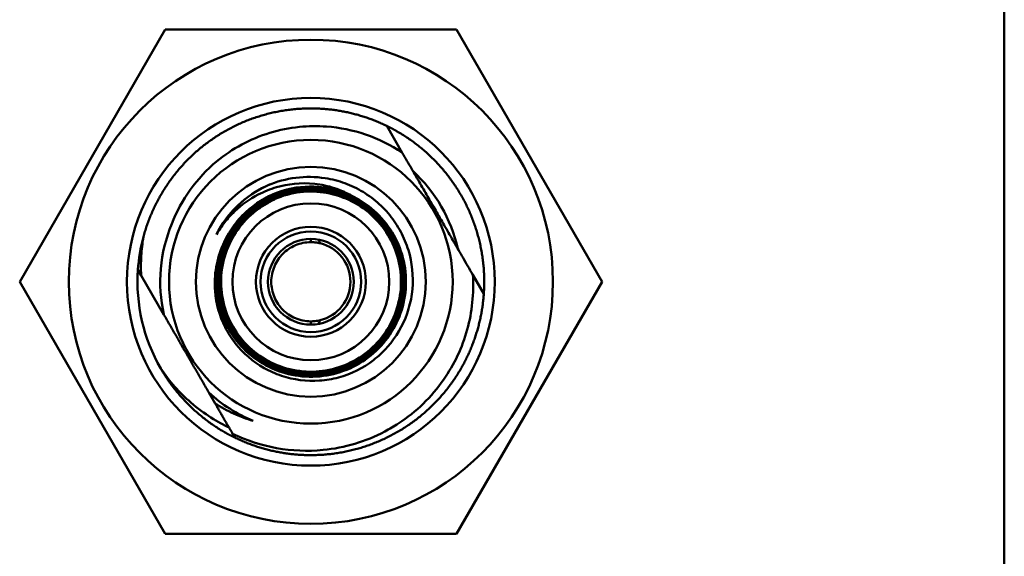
# Model space of a CAD drawing. Header units: inches. Extents: x 0 to 102, y 2 to 64.
# Tile 9 of 13: x 60.21 to 64.12, y 42.17 to 44.3. Entities that reach past the tile are written whole.
import ezdxf

# ---------------------------------------------------------------- set-up
doc = ezdxf.new("R2010")
doc.units = ezdxf.units.IN
doc.header["$LTSCALE"] = 3
doc.header["$MEASUREMENT"] = 0
doc.layers.add('Visible (ANSI)', color=7, linetype='Continuous', lineweight=50)

msp = doc.modelspace()

# ---------------------------------------------------------------- linework, layer by layer
at = {"layer": 'Visible (ANSI)'}
for p, q in [((64.1197, 53.7604), (64.1197, 17.7604)), ((60.7923, 44.2604), (60.215, 43.2604)), ((61.947, 44.2604), (60.7923, 44.2604)), ((62.5244, 43.2604), (61.947, 44.2604)), ((61.6711, 43.8783), (61.7322, 43.7724)), ((61.3697, 43.4304), (61.3697, 43.4174)), ((60.6839, 43.3083), (60.6968, 43.2859)), ((60.7868, 43.1299), (60.6968, 43.2859)), ((62.0119, 43.2881), (62.0555, 43.2125)), ((60.215, 43.2604), (60.7923, 42.2604)), ((61.947, 42.2604), (62.5244, 43.2604)), ((61.3697, 43.1034), (61.3697, 43.0904)), ((60.9904, 42.7773), (60.9653, 42.8208)), ((61.0683, 42.6425), (61.0595, 42.6576)), ((60.7923, 42.2604), (61.947, 42.2604))]:
    msp.add_line(p, q, dxfattribs=at)
for radius in [0.96, 0.7292, 0.5625, 0.4557, 0.311, 0.2179, 0.1994, 0.17]:
    msp.add_circle((61.3697, 43.2604), radius, dxfattribs=at)
for radius, start, end in [(0.5973, 12.6137, 47.3863), (0.4189, 114.2156, 153.4494), (0.5973, 157.4207, 192.6137), (0.6875, 165, 176.0055), (0.157, 283.6698, 76.3302), (0.6875, 176.0055, 210), (0.5973, 227.3863, 247.4207)]:
    msp.add_arc((61.3697, 43.2604), radius, start, end, dxfattribs=at)
for points, weights, knots in [([(61.6711, 43.8783), (61.5284, 43.9479), (61.3697, 43.9479), (61.1855, 43.9479), (61.0259, 43.8558), (60.8664, 43.7637), (60.7743, 43.6041), (60.729, 43.5257), (60.7056, 43.4383)], [0.992085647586, 0.970495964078, 1, 0.965925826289, 1, 0.965925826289, 1, 0.982962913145, 0.982962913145], [0.91286896, 0.91286896, 0.91286896, 0.91666667, 0.91666667, 0.92105263, 0.92105263, 0.9254386, 0.9254386, 0.92763158, 0.92763158, 0.92763158]), ([(62.0555, 43.2125), (62.0572, 43.2364), (62.0572, 43.2604), (62.0572, 43.4446), (61.9651, 43.6041), (61.873, 43.7637), (61.7134, 43.8558), (61.6927, 43.8678), (61.6711, 43.8783)], [0.992085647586, 0.995429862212, 1, 0.965925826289, 1, 0.965925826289, 1, 0.995429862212, 0.992085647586], [0.745025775, 0.745025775, 0.745025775, 0.745614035, 0.745614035, 0.75, 0.75, 0.754385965, 0.754385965, 0.754974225, 0.754974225, 0.754974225]), ([(61.0683, 42.6425), (61.2109, 42.5729), (61.3697, 42.5729), (61.5539, 42.5729), (61.7134, 42.665), (61.873, 42.7571), (61.9651, 42.9166), (62.0445, 43.0541), (62.0555, 43.2125)], [0.992085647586, 0.970495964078, 1, 0.965925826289, 1, 0.965925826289, 1, 0.970495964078, 0.992085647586], [0.88655317, 0.88655317, 0.88655317, 0.89035088, 0.89035088, 0.89473684, 0.89473684, 0.89912281, 0.89912281, 0.90292051, 0.90292051, 0.90292051]), ([(60.7743, 42.9166), (60.8664, 42.7571), (61.0259, 42.665), (61.0467, 42.653), (61.0683, 42.6425)], [0.999999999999, 0.96592582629, 1, 0.995429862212, 0.992085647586], [0.723684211, 0.723684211, 0.723684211, 0.728070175, 0.728070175, 0.728658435, 0.728658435, 0.728658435])]:
    msp.add_rational_spline(points, weights, degree=2, knots=knots, dxfattribs=at)
for points, knots in [([(60.8182, 43.4897), (60.8367, 43.5381), (60.8615, 43.5838), (60.9216, 43.6671), (60.9566, 43.7047), (61.058, 43.7888), (61.1298, 43.8273), (61.2449, 43.8625), (61.2844, 43.8705), (61.36, 43.8782), (61.396, 43.8786), (61.4846, 43.8721), (61.5367, 43.8615), (61.6384, 43.8268), (61.6872, 43.8025), (61.7322, 43.7724)], [-2.770265, -2.770265, -2.770265, -2.770265, -2.382248, -2.382248, -1.996881, -1.996881, -1.39029, -1.39029, -1.087033, -1.087033, -0.815652, -0.815652, -0.412897, -0.412897, -0.000001, -0.000001, -0.000001, -0.000001]), ([(61.1979, 43.6424), (61.2338, 43.6578), (61.2717, 43.6681), (61.349, 43.6778), (61.3881, 43.6772), (61.4533, 43.667), (61.4796, 43.6602), (61.5299, 43.6418), (61.5539, 43.6303), (61.5996, 43.6026), (61.6211, 43.5865), (61.6607, 43.5504), (61.6787, 43.5305), (61.7101, 43.4878), (61.7236, 43.4652), (61.7462, 43.4174), (61.7552, 43.3924), (61.7745, 43.3159), (61.7773, 43.2632), (61.7664, 43.1853), (61.7601, 43.1597), (61.7344, 43.086), (61.7081, 43.0409), (61.6569, 42.9828), (61.6381, 42.9652), (61.5765, 42.9179), (61.5295, 42.8946), (61.4548, 42.8745), (61.4297, 42.8703), (61.3531, 42.865), (61.3016, 42.8715), (61.229, 42.8958), (61.206, 42.906), (61.1399, 42.9435), (61.1011, 42.977), (61.0545, 43.0367), (61.0411, 43.0577), (61.0071, 43.1248), (60.9934, 43.1736), (60.9871, 43.2552), (60.9886, 43.287), (60.9995, 43.3493), (61.0087, 43.3796), (61.0216, 43.4084)], [0.000001, 0.000001, 0.000001, 0.000001, 0.297573, 0.297573, 0.593949, 0.593949, 0.800791, 0.800791, 1.00357, 1.00357, 1.20798, 1.20798, 1.412631, 1.412631, 1.6133, 1.6133, 1.81584, 1.81584, 2.215083, 2.215083, 2.415656, 2.415656, 2.810537, 2.810537, 3.006414, 3.006414, 3.402744, 3.402744, 3.596652, 3.596652, 3.988881, 3.988881, 4.180862, 4.180862, 4.569047, 4.569047, 4.75914, 4.75914, 5.143336, 5.143336, 5.3854, 5.3854, 5.6268, 5.6268, 5.6268, 5.6268]), ([(61.5349, 43.6), (61.5122, 43.613), (61.4881, 43.6237), (61.4378, 43.6402), (61.4116, 43.6457), (61.3285, 43.6548), (61.2769, 43.6478), (61.2086, 43.628), (61.1843, 43.6183), (61.1268, 43.5886), (61.0954, 43.5661), (61.0534, 43.5261), (61.0404, 43.5118), (61.0161, 43.4811), (61.005, 43.4647), (60.995, 43.4476)], [0, 0, 0, 0, 0.199858, 0.199858, 0.403595, 0.403595, 0.840659, 0.840659, 1.095364, 1.095364, 1.472671, 1.472671, 1.662597, 1.662597, 1.856211, 1.856211, 1.856211, 1.856211]), ([(61.5349, 43.6), (61.5577, 43.5888), (61.5794, 43.5754), (61.6289, 43.5373), (61.655, 43.5104), (61.6981, 43.4501), (61.7152, 43.4168), (61.7389, 43.3466), (61.7456, 43.3097), (61.7479, 43.2357), (61.7436, 43.1985), (61.7244, 43.127), (61.7095, 43.0927), (61.6703, 43.0298), (61.6461, 43.0013), (61.5904, 42.9526), (61.5589, 42.9323), (61.4915, 42.9019), (61.4555, 42.8916), (61.3822, 42.8821), (61.3448, 42.8827), (61.2719, 42.8948), (61.2363, 42.9063), (61.17, 42.939), (61.1393, 42.9603), (61.0854, 43.0109), (61.0622, 43.0402), (61.0253, 43.1042), (61.0116, 43.139), (60.9949, 43.2109), (60.9919, 43.2481), (60.9968, 43.3218), (61.0047, 43.3583), (61.0308, 43.4274), (61.049, 43.46), (61.0939, 43.5185), (61.1208, 43.5444), (61.1808, 43.5873), (61.214, 43.6043), (61.2839, 43.628), (61.3205, 43.6346), (61.3943, 43.6369), (61.4313, 43.6327), (61.5025, 43.6135), (61.5366, 43.5987), (61.5992, 43.5597), (61.6276, 43.5355), (61.6761, 43.4801), (61.6963, 43.4488), (61.7266, 43.3817), (61.7368, 43.3458), (61.7463, 43.2728), (61.7457, 43.2356), (61.7336, 43.163), (61.7222, 43.1276), (61.6896, 43.0616), (61.6684, 43.031), (61.618, 42.9774), (61.5889, 42.9543), (61.5252, 42.9175), (61.4906, 42.9039), (61.4189, 42.8873), (61.3819, 42.8843), (61.3085, 42.8892), (61.2722, 42.897), (61.2034, 42.923), (61.171, 42.9411), (61.1127, 42.9859), (61.0869, 43.0126), (61.0442, 43.0723), (61.0273, 43.1054), (61.0037, 43.1749), (60.9971, 43.2114), (60.9948, 43.2848), (60.9991, 43.3217), (61.0181, 43.3926), (61.0329, 43.4266), (61.0717, 43.4889), (61.0957, 43.5171), (61.1509, 43.5654), (61.1821, 43.5855), (61.249, 43.6157), (61.2846, 43.6258), (61.3573, 43.6353), (61.3943, 43.6347), (61.4667, 43.6227), (61.5019, 43.6113), (61.5676, 43.5789), (61.598, 43.5578), (61.6515, 43.5076), (61.6744, 43.4786), (61.711, 43.4151), (61.7246, 43.3807), (61.7411, 43.3094), (61.7441, 43.2725), (61.7393, 43.1995), (61.7314, 43.1633), (61.7056, 43.0949), (61.6876, 43.0626), (61.643, 43.0046), (61.6164, 42.9789), (61.5569, 42.9363), (61.524, 42.9195), (61.4548, 42.896), (61.4184, 42.8895), (61.3453, 42.8871), (61.3087, 42.8914), (61.2381, 42.9104), (61.2042, 42.9251), (61.1422, 42.9637), (61.1141, 42.9876), (61.066, 43.0426), (61.046, 43.0736), (61.0159, 43.1402), (61.0059, 43.1757), (60.9964, 43.248), (60.997, 43.2849), (61.009, 43.3569), (61.0203, 43.392), (61.0526, 43.4574), (61.0736, 43.4877), (61.1235, 43.5409), (61.1524, 43.5638), (61.2156, 43.6002), (61.2499, 43.6137), (61.3209, 43.6301), (61.3576, 43.6331), (61.4303, 43.6283), (61.4663, 43.6205), (61.5345, 43.5947), (61.5666, 43.5768), (61.6244, 43.5324), (61.6499, 43.506), (61.6923, 43.4468), (61.7091, 43.414), (61.7324, 43.3451), (61.7389, 43.3089), (61.7412, 43.2361), (61.737, 43.1996), (61.7181, 43.1294), (61.7035, 43.0956), (61.665, 43.0339), (61.6412, 43.0059), (61.5865, 42.958), (61.5556, 42.9382), (61.4894, 42.9082), (61.454, 42.8982), (61.382, 42.8888), (61.3453, 42.8894), (61.2736, 42.9013), (61.2387, 42.9126), (61.1735, 42.9447), (61.1434, 42.9657), (61.0904, 43.0153), (61.0677, 43.0441), (61.0314, 43.107), (61.018, 43.1411), (61.0016, 43.2118), (60.9986, 43.2483), (61.0034, 43.3207), (61.0112, 43.3566), (61.0368, 43.4244), (61.0547, 43.4564), (61.0988, 43.5139), (61.1252, 43.5393), (61.1842, 43.5815), (61.2167, 43.5982), (61.2854, 43.6214), (61.3214, 43.628), (61.3938, 43.6303), (61.4302, 43.626), (61.5001, 43.6072), (61.5337, 43.5926), (61.5951, 43.5543), (61.623, 43.5307), (61.6707, 43.4762), (61.6905, 43.4454), (61.7203, 43.3795), (61.7303, 43.3443), (61.7396, 43.2726), (61.739, 43.236), (61.7272, 43.1647), (61.7159, 43.1299), (61.6839, 43.0651), (61.6631, 43.0351), (61.6136, 42.9824), (61.585, 42.9597), (61.5224, 42.9236), (61.4884, 42.9103), (61.418, 42.8939), (61.3817, 42.891), (61.3096, 42.8958), (61.2739, 42.9035), (61.2064, 42.929), (61.1745, 42.9468), (61.1173, 42.9908), (61.092, 43.017), (61.05, 43.0757), (61.0334, 43.1081), (61.0103, 43.1764), (61.0038, 43.2123), (61.0015, 43.2844), (61.0057, 43.3206), (61.0244, 43.3902), (61.0389, 43.4236), (61.077, 43.4848), (61.1006, 43.5125), (61.1549, 43.56), (61.1855, 43.5797), (61.2511, 43.6094), (61.2861, 43.6193), (61.3575, 43.6286), (61.3939, 43.628), (61.4649, 43.6162), (61.4995, 43.6051), (61.5641, 43.5732), (61.5939, 43.5524), (61.6464, 43.5032), (61.669, 43.4747), (61.7049, 43.4124), (61.7182, 43.3786), (61.7345, 43.3085), (61.7374, 43.2723), (61.7326, 43.2006), (61.7249, 43.1651), (61.6996, 43.0978), (61.6819, 43.0661), (61.6381, 43.0091), (61.612, 42.9839), (61.5536, 42.9421), (61.5213, 42.9256), (61.4532, 42.9026), (61.4175, 42.8961), (61.3458, 42.8938), (61.3097, 42.898), (61.2404, 42.9167), (61.2072, 42.9311), (61.1463, 42.9691), (61.1187, 42.9925), (61.0714, 43.0465), (61.0518, 43.077), (61.0223, 43.1423), (61.0124, 43.1772), (61.0031, 43.2483), (61.0037, 43.2845), (61.0155, 43.3552), (61.0266, 43.3896), (61.0583, 43.4539), (61.079, 43.4836), (61.128, 43.5358), (61.1563, 43.5583), (61.2184, 43.594), (61.252, 43.6073), (61.3218, 43.6235), (61.3578, 43.6264), (61.4292, 43.6217), (61.4646, 43.614), (61.5315, 43.5887), (61.5631, 43.5711), (61.6198, 43.5275), (61.6449, 43.5016), (61.6865, 43.4434), (61.7029, 43.4112), (61.7259, 43.3435), (61.7323, 43.308), (61.7346, 43.2366), (61.7304, 43.2007), (61.7118, 43.1317), (61.6974, 43.0986), (61.6597, 43.038), (61.6363, 43.0105), (61.5826, 42.9635), (61.5522, 42.944), (61.4872, 42.9146), (61.4525, 42.9047), (61.3817, 42.8955), (61.3457, 42.8961), (61.2753, 42.9078), (61.241, 42.9188), (61.1771, 42.9504), (61.1475, 42.971), (61.0955, 43.0198), (61.0731, 43.048), (61.0375, 43.1098), (61.0243, 43.1433), (61.0082, 43.2127), (61.0053, 43.2486), (61.01, 43.3196), (61.0177, 43.3548), (61.0428, 43.4214), (61.0603, 43.4529), (61.1037, 43.5093), (61.1296, 43.5343), (61.1875, 43.5757), (61.2195, 43.5921), (61.2869, 43.6149), (61.3223, 43.6213), (61.3934, 43.6236), (61.4291, 43.6194), (61.4978, 43.601), (61.5307, 43.5866), (61.591, 43.549), (61.6184, 43.5258), (61.6652, 43.4723), (61.6847, 43.4421), (61.7139, 43.3773), (61.7237, 43.3428), (61.7329, 43.2724), (61.7323, 43.2365), (61.7207, 43.1664), (61.7097, 43.1323), (61.6782, 43.0687), (61.6578, 43.0392), (61.6092, 42.9874), (61.5811, 42.9652), (61.5196, 42.9298), (61.4863, 42.9166), (61.4172, 42.9006), (61.3814, 42.8977), (61.3107, 42.9024), (61.2757, 42.91), (61.2094, 42.935), (61.1781, 42.9525), (61.1219, 42.9956), (61.097, 43.0214), (61.0558, 43.079), (61.0395, 43.1109), (61.0168, 43.178), (61.0104, 43.2132), (61.0082, 43.284), (61.0123, 43.3195), (61.0307, 43.3879), (61.0449, 43.4207), (61.0824, 43.4807), (61.1055, 43.508), (61.1588, 43.5545), (61.1888, 43.5739), (61.2533, 43.603), (61.2876, 43.6128), (61.3577, 43.6219), (61.3935, 43.6213), (61.4632, 43.6097), (61.4972, 43.5988), (61.5605, 43.5675), (61.5899, 43.5471), (61.6414, 43.4988), (61.6635, 43.4708), (61.6988, 43.4096), (61.7119, 43.3764), (61.7278, 43.3076), (61.7307, 43.2721), (61.726, 43.2017), (61.7185, 43.1668), (61.6935, 43.1008), (61.6762, 43.0696), (61.6332, 43.0137), (61.6076, 42.989), (61.5502, 42.9479), (61.5185, 42.9317), (61.4517, 42.9091), (61.4167, 42.9028), (61.3462, 42.9005), (61.3108, 42.9046), (61.2428, 42.9229), (61.2102, 42.9371), (61.1504, 42.9744), (61.1233, 42.9974), (61.0769, 43.0504), (61.0576, 43.0803), (61.0286, 43.1445), (61.0189, 43.1787), (61.0098, 43.2485), (61.0104, 43.284), (61.0219, 43.3534), (61.0329, 43.3873), (61.064, 43.4503), (61.0843, 43.4795), (61.1324, 43.5308), (61.1602, 43.5529), (61.2212, 43.5879), (61.2542, 43.601), (61.3226, 43.6169), (61.358, 43.6197), (61.4281, 43.6151), (61.4628, 43.6075), (61.5285, 43.5827), (61.5595, 43.5655), (61.6152, 43.5227), (61.6398, 43.4971), (61.6807, 43.44), (61.6968, 43.4085), (61.7193, 43.342), (61.7256, 43.3071), (61.7279, 43.237), (61.7238, 43.2018), (61.7056, 43.1341), (61.6914, 43.1016), (61.6544, 43.0421), (61.6314, 43.0151), (61.5787, 42.9689), (61.5489, 42.9498), (61.485, 42.9209), (61.451, 42.9112), (61.3815, 42.9022), (61.3461, 42.9028), (61.2771, 42.9142), (61.2434, 42.9251), (61.1806, 42.9561), (61.1516, 42.9763), (61.1005, 43.0242), (61.0786, 43.0519), (61.0436, 43.1125), (61.0307, 43.1454), (61.0149, 43.2136), (61.012, 43.2488), (61.0167, 43.3185), (61.0242, 43.3531), (61.0488, 43.4185), (61.066, 43.4493), (61.1086, 43.5047), (61.134, 43.5293), (61.174, 43.5579), (61.1861, 43.5655), (61.1986, 43.5723)], [0.1379486, 0.1379486, 0.1379486, 0.1379486, 0.140625, 0.140625, 0.1445312, 0.1445312, 0.1484375, 0.1484375, 0.1523438, 0.1523438, 0.15625, 0.15625, 0.1601562, 0.1601562, 0.1640625, 0.1640625, 0.1679688, 0.1679688, 0.171875, 0.171875, 0.1757812, 0.1757812, 0.1796875, 0.1796875, 0.1835938, 0.1835938, 0.1875, 0.1875, 0.1914062, 0.1914062, 0.1953125, 0.1953125, 0.1992188, 0.1992188, 0.203125, 0.203125, 0.2070312, 0.2070312, 0.2109375, 0.2109375, 0.2148438, 0.2148438, 0.21875, 0.21875, 0.2226562, 0.2226562, 0.2265625, 0.2265625, 0.2304688, 0.2304688, 0.234375, 0.234375, 0.2382812, 0.2382812, 0.2421875, 0.2421875, 0.2460938, 0.2460938, 0.25, 0.25, 0.2539062, 0.2539062, 0.2578125, 0.2578125, 0.2617188, 0.2617188, 0.265625, 0.265625, 0.2695312, 0.2695312, 0.2734375, 0.2734375, 0.2773438, 0.2773438, 0.28125, 0.28125, 0.2851562, 0.2851562, 0.2890625, 0.2890625, 0.2929688, 0.2929688, 0.296875, 0.296875, 0.3007812, 0.3007812, 0.3046875, 0.3046875, 0.3085938, 0.3085938, 0.3125, 0.3125, 0.3164062, 0.3164062, 0.3203125, 0.3203125, 0.3242188, 0.3242188, 0.328125, 0.328125, 0.3320312, 0.3320312, 0.3359375, 0.3359375, 0.3398438, 0.3398438, 0.34375, 0.34375, 0.3476562, 0.3476562, 0.3515625, 0.3515625, 0.3554688, 0.3554688, 0.359375, 0.359375, 0.3632812, 0.3632812, 0.3671875, 0.3671875, 0.3710938, 0.3710938, 0.375, 0.375, 0.3789062, 0.3789062, 0.3828125, 0.3828125, 0.3867188, 0.3867188, 0.390625, 0.390625, 0.3945312, 0.3945312, 0.3984375, 0.3984375, 0.4023438, 0.4023438, 0.40625, 0.40625, 0.4101562, 0.4101562, 0.4140625, 0.4140625, 0.4179688, 0.4179688, 0.421875, 0.421875, 0.4257812, 0.4257812, 0.4296875, 0.4296875, 0.4335938, 0.4335938, 0.4375, 0.4375, 0.4414062, 0.4414062, 0.4453125, 0.4453125, 0.4492188, 0.4492188, 0.453125, 0.453125, 0.4570312, 0.4570312, 0.4609375, 0.4609375, 0.4648438, 0.4648438, 0.46875, 0.46875, 0.4726562, 0.4726562, 0.4765625, 0.4765625, 0.4804688, 0.4804688, 0.484375, 0.484375, 0.4882812, 0.4882812, 0.4921875, 0.4921875, 0.4960938, 0.4960938, 0.5, 0.5, 0.5039062, 0.5039062, 0.5078125, 0.5078125, 0.5117188, 0.5117188, 0.515625, 0.515625, 0.5195312, 0.5195312, 0.5234375, 0.5234375, 0.5273438, 0.5273438, 0.53125, 0.53125, 0.5351562, 0.5351562, 0.5390625, 0.5390625, 0.5429688, 0.5429688, 0.546875, 0.546875, 0.5507812, 0.5507812, 0.5546875, 0.5546875, 0.5585938, 0.5585938, 0.5625, 0.5625, 0.5664062, 0.5664062, 0.5703125, 0.5703125, 0.5742188, 0.5742188, 0.578125, 0.578125, 0.5820312, 0.5820312, 0.5859375, 0.5859375, 0.5898438, 0.5898438, 0.59375, 0.59375, 0.5976562, 0.5976562, 0.6015625, 0.6015625, 0.6054688, 0.6054688, 0.609375, 0.609375, 0.6132812, 0.6132812, 0.6171875, 0.6171875, 0.6210938, 0.6210938, 0.625, 0.625, 0.6289062, 0.6289062, 0.6328125, 0.6328125, 0.6367188, 0.6367188, 0.640625, 0.640625, 0.6445312, 0.6445312, 0.6484375, 0.6484375, 0.6523438, 0.6523438, 0.65625, 0.65625, 0.6601562, 0.6601562, 0.6640625, 0.6640625, 0.6679688, 0.6679688, 0.671875, 0.671875, 0.6757812, 0.6757812, 0.6796875, 0.6796875, 0.6835938, 0.6835938, 0.6875, 0.6875, 0.6914062, 0.6914062, 0.6953125, 0.6953125, 0.6992188, 0.6992188, 0.703125, 0.703125, 0.7070312, 0.7070312, 0.7109375, 0.7109375, 0.7148438, 0.7148438, 0.71875, 0.71875, 0.7226562, 0.7226562, 0.7265625, 0.7265625, 0.7304688, 0.7304688, 0.734375, 0.734375, 0.7382812, 0.7382812, 0.7421875, 0.7421875, 0.7460938, 0.7460938, 0.75, 0.75, 0.7539062, 0.7539062, 0.7578125, 0.7578125, 0.7617188, 0.7617188, 0.765625, 0.765625, 0.7695312, 0.7695312, 0.7734375, 0.7734375, 0.7773438, 0.7773438, 0.78125, 0.78125, 0.7851562, 0.7851562, 0.7890625, 0.7890625, 0.7929688, 0.7929688, 0.796875, 0.796875, 0.8007812, 0.8007812, 0.8046875, 0.8046875, 0.8085938, 0.8085938, 0.8125, 0.8125, 0.8164062, 0.8164062, 0.8203125, 0.8203125, 0.8242188, 0.8242188, 0.828125, 0.828125, 0.8320312, 0.8320312, 0.8359375, 0.8359375, 0.8398438, 0.8398438, 0.84375, 0.84375, 0.8476562, 0.8476562, 0.8515625, 0.8515625, 0.8554688, 0.8554688, 0.859375, 0.859375, 0.8632812, 0.8632812, 0.8671875, 0.8671875, 0.8710938, 0.8710938, 0.875, 0.875, 0.8789062, 0.8789062, 0.8828125, 0.8828125, 0.8867188, 0.8867188, 0.890625, 0.890625, 0.8945312, 0.8945312, 0.8984375, 0.8984375, 0.9023438, 0.9023438, 0.90625, 0.90625, 0.9101562, 0.9101562, 0.9140625, 0.9140625, 0.9179688, 0.9179688, 0.921875, 0.921875, 0.9257812, 0.9257812, 0.9296875, 0.9296875, 0.9335938, 0.9335938, 0.9375, 0.9375, 0.9414062, 0.9414062, 0.9453125, 0.9453125, 0.9492188, 0.9492188, 0.953125, 0.953125, 0.9570312, 0.9570312, 0.958625, 0.958625, 0.958625, 0.958625]), ([(60.995, 43.4476), (61.0031, 43.4637), (61.0122, 43.4793), (61.0318, 43.5084), (61.0422, 43.5219), (61.0766, 43.5615), (61.1031, 43.5852), (61.1416, 43.6116), (61.1511, 43.6176), (61.1704, 43.6287), (61.1803, 43.6339), (61.1973, 43.6419), (61.2042, 43.645), (61.2113, 43.6478)], [-67.6953074, -67.6953074, -67.6953074, -67.6953074, -67.558135, -67.558135, -67.4285673, -67.4285673, -67.1586886, -67.1586886, -67.0735656, -67.0735656, -66.9888187, -66.9888187, -66.9307636, -66.9307636, -66.9307636, -66.9307636]), ([(61.0216, 43.4084), (61.032, 43.4327), (61.0449, 43.4559), (61.0752, 43.499), (61.0926, 43.519), (61.1482, 43.5707), (61.1906, 43.5969), (61.2871, 43.6329), (61.3367, 43.6395), (61.4086, 43.6371), (61.4349, 43.6334), (61.4862, 43.6206), (61.5111, 43.6116), (61.5349, 43.6)], [0, 0, 0, 0, 0.201969, 0.201969, 0.403302, 0.403302, 0.780769, 0.780769, 1.185678, 1.185678, 1.422361, 1.422361, 1.658941, 1.658941, 1.658941, 1.658941]), ([(60.7056, 43.4383), (60.7013, 43.4132), (60.6984, 43.3878), (60.6955, 43.3369), (60.6954, 43.3114), (60.6968, 43.2859)], [-0.3903106, -0.3903106, -0.3903106, -0.3903106, -0.1951558, -0.1951558, -0.000001, -0.000001, -0.000001, -0.000001]), ([(61.3697, 43.4174), (61.3488, 43.4174), (61.3276, 43.413), (61.2894, 43.3969), (61.2723, 43.385), (61.2453, 43.358), (61.2333, 43.3408), (61.217, 43.3023), (61.2127, 43.2809), (61.2127, 43.2398), (61.217, 43.2184), (61.2333, 43.1799), (61.2453, 43.1628), (61.2723, 43.1357), (61.2894, 43.1239), (61.3276, 43.1077), (61.3488, 43.1034), (61.3697, 43.1034)], [-1.263173, -1.263173, -1.263173, -1.263173, -1.103973, -1.103973, -0.944773, -0.944773, -0.78818, -0.78818, -0.631587, -0.631587, -0.474994, -0.474994, -0.3184, -0.3184, -0.1592, -0.1592, 0, 0, 0, 0]), ([(61.3697, 43.4174), (61.3751, 43.4173), (61.3802, 43.4171), (61.3945, 43.4157), (61.4025, 43.414), (61.4068, 43.4129)], [2.4347406, 2.4347406, 2.4347406, 2.4347406, 2.5327953, 2.5327953, 2.7247207, 2.7247207, 2.7247207, 2.7247207]), ([(62.0119, 43.2881), (62.0144, 43.2514), (62.0138, 43.2145), (62.0063, 43.1419), (61.9996, 43.1062), (61.9702, 42.9998), (61.9383, 42.9324), (61.8481, 42.8034), (61.7877, 42.7448), (61.7001, 42.6873), (61.6816, 42.6765), (61.5866, 42.6266), (61.5035, 42.6018), (61.3566, 42.5874), (61.2945, 42.59), (61.1735, 42.6118), (61.1148, 42.6308), (61.0595, 42.6576)], [-3.500098, -3.500098, -3.500098, -3.500098, -3.222159, -3.222159, -2.948082, -2.948082, -2.386895, -2.386895, -1.753931, -1.753931, -1.591725, -1.591725, -0.937559, -0.937559, -0.468105, -0.468105, -0.000001, -0.000001, -0.000001, -0.000001]), ([(61.3697, 43.1034), (61.3751, 43.1034), (61.3802, 43.1037), (61.3945, 43.1051), (61.4025, 43.1068), (61.4068, 43.1078)], [-0.383569, -0.383569, -0.383569, -0.383569, -0.2855143, -0.2855143, -0.0935889, -0.0935889, -0.0935889, -0.0935889]), ([(60.7743, 42.9166), (60.7916, 42.8907), (60.81, 42.867), (60.8498, 42.822), (60.871, 42.801), (60.948, 42.7343), (61.0018, 42.703), (61.0453, 42.6823)], [-0.672518, -0.672518, -0.672518, -0.672518, -0.5180537, -0.5180537, -0.3669194, -0.3669194, -0.000001, -0.000001, -0.000001, -0.000001]), ([(60.9904, 42.7773), (61.0136, 42.7626), (61.0377, 42.7495), (61.0884, 42.7263), (61.1139, 42.7167), (61.1404, 42.7089)], [-0.416212, -0.416212, -0.416212, -0.416212, -0.2116017, -0.2116017, 0, 0, 0, 0])]:
    msp.add_open_spline(points, degree=3, knots=knots, dxfattribs=at)
for points, weights in [([(61.7322, 43.7724), (61.8704, 43.5332), (62.0119, 43.2881)], [1.50162179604, 1.6618150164, 1.48260271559]), ([(60.7868, 43.1299), (60.8761, 42.9754), (60.9653, 42.8208)], [1.53935319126, 1.61305045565, 1.53935319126]), ([(60.9904, 42.7773), (61.0233, 42.7204), (61.0595, 42.6576)], [1.51738654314, 1.48667296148, 1.43992062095])]:
    msp.add_rational_spline(points, weights, degree=2, dxfattribs=at)
for points in [[(61.1986, 43.5723), (61.2101, 43.5794), (61.2219, 43.5859), (61.234, 43.5916)], [(61.4068, 43.4129), (61.4042, 43.4179), (61.4016, 43.4229), (61.399, 43.4278)], [(61.399, 43.0929), (61.4017, 43.0978), (61.4042, 43.1028), (61.4068, 43.1078)]]:
    msp.add_open_spline(points, degree=3, dxfattribs=at)

doc.saveas('drawing.dxf')
